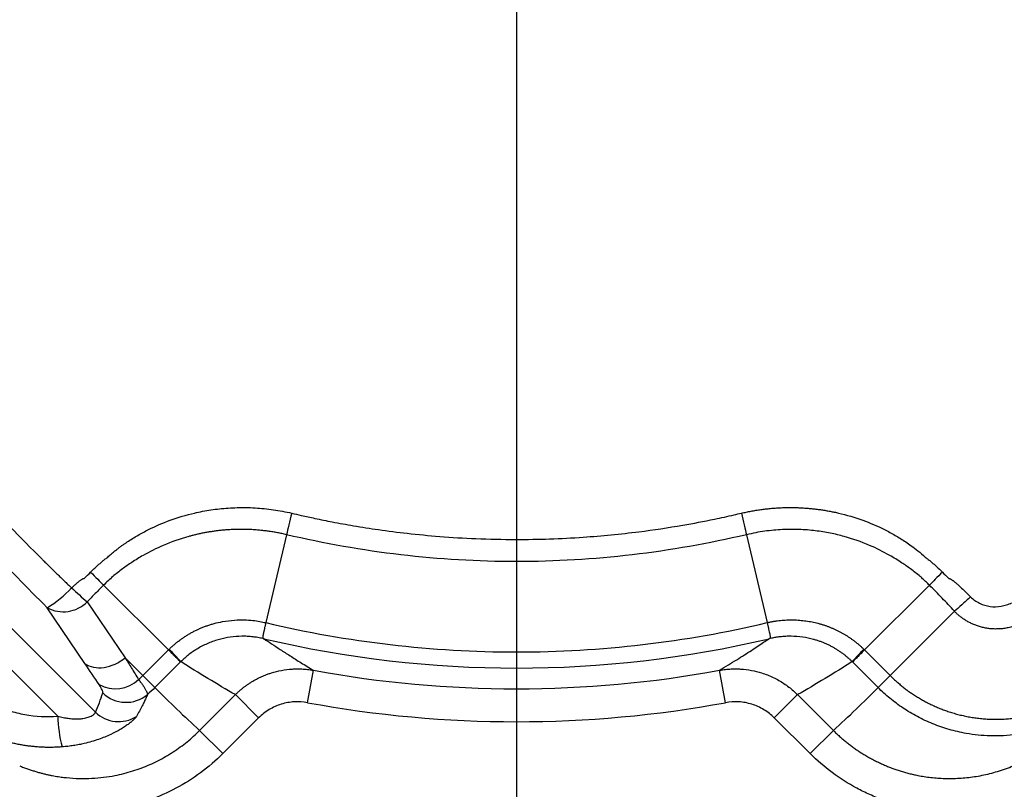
# Model space of a CAD drawing. Header units: millimetres. Extents: x 0 to 594, y 0 to 420.
# Tile 33 of 43: x 361 to 391, y 216 to 239. Entities that reach past the tile are written whole.
import ezdxf

# ---------------------------------------------------------------- set-up
doc = ezdxf.new("R2010")
doc.units = ezdxf.units.MM
doc.linetypes.add('CENTERX2', pattern=[20.32, 12.7, -2.54, 2.54, -2.54])
doc.layers.add('SLD-0', color=7, linetype='Continuous')
doc.styles.add('SLDTEXTSTYLE0', font='TXT', dxfattribs={"width": 0.75})
doc.dimstyles.new('SLDDIMSTYLE4', dxfattribs={"dimtxt": 3.5, "dimasz": 3.2, "dimexe": 0, "dimexo": 0.0625, "dimgap": 0.875, "dimtad": 1, "dimdec": 1, "dimlfac": 3, "dimrnd": 1e-09, "dimzin": 12, "dimdsep": 46, "dimtxsty": 'SLDTEXTSTYLE0', "dimsah": 1, "dimcen": 0.09, "dimadec": 0, "dimazin": 3, "dimtfac": 1, "dimtdec": 1, "dimtofl": 0, "dimtmove": 0, "dimatfit": 3, "dimfxl": 1, "dimfrac": 2, "dimtolj": 1, "dimtzin": 12, "dimarcsym": 0})

# ---------------------------------------------------------------- blocks, each defined once
blk = doc.blocks.new('_D_6')
at = {"layer": 'SLD-0', "color": 7, "transparency": 16777216}
for p, q in [((374.815, 305.002), (310.031, 305.002)), ((311.031, 201.415), (311.031, 305.002)), ((299.208, 259.027), (299.208, 260.094)), ((299.208, 260.094), (304.764, 260.094)), ((304.764, 260.094), (304.764, 259.027)), ((299.208, 247.39), (299.208, 246.323)), ((304.764, 246.323), (304.764, 247.39)), ((299.208, 246.323), (304.764, 246.323)), ((374.815, 201.415), (310.031, 201.415))]:
    blk.add_line(p, q, dxfattribs=at)
for points in [[(311.031, 305.002), (310.481, 301.802), (311.581, 301.802)], [(311.031, 201.415), (311.581, 204.615), (310.481, 204.615)]]:
    blk.add_solid(points, dxfattribs=at)
at = {"layer": 'SLD-0', "color": 7, "transparency": 16777216, "char_height": 3.5, "attachment_point": 1, "rotation": 90, "style": 'SLDTEXTSTYLE0'}
for s, insert in [('310.8', (306.52, 250.029)), ('12.23', (300.252, 247.39)), ('%%c', (306.52, 244.75))]:
    blk.add_mtext(s, dxfattribs=dict(at, insert=insert))
blk = doc.blocks.new('SW_CENTERMARKSYMBOL_1')
at = {"layer": 'SLD-0', "color": 0}
blk.add_line((0, -1.667), (0, -57.693), dxfattribs=at)

msp = doc.modelspace()

# ---------------------------------------------------------------- linework, layer by layer
at = {"color": 7, "linetype": 'Continuous', "lineweight": 25}
for p, q in [((361.896, 218.298), (354.394, 225.8)), ((356.206, 225.257), (363.042, 218.421)), ((368.841, 223.804), (368.208, 221.136)), ((382.789, 223.804), (383.422, 221.136)), ((375.815, 222.988), (375.815, 220.246)), ((363.289, 222.275), (365.257, 220.308)), ((388.341, 222.275), (386.374, 220.308)), ((362.793, 221.763), (363.941, 220.069)), ((362.724, 219.894), (361.576, 221.587)), ((389.1, 221.48), (387.151, 219.531)), ((364.48, 219.531), (365.257, 220.308)), ((386.374, 220.308), (387.151, 219.531)), ((365.622, 219.943), (364.845, 219.165)), ((386.786, 219.165), (386.008, 219.943)), ((369.477, 218.707), (369.657, 219.69)), ((382.154, 218.707), (381.973, 219.69)), ((366.202, 217.863), (367.289, 218.95)), ((367.289, 218.95), (367.993, 218.247)), ((383.637, 218.247), (384.341, 218.95)), ((384.341, 218.95), (385.428, 217.863)), ((367.993, 218.247), (366.906, 217.16)), ((384.725, 217.16), (383.637, 218.247)), ((366.202, 217.863), (366.906, 217.16)), ((384.725, 217.16), (385.428, 217.863))]:
    msp.add_line(p, q, dxfattribs=at)
at = {"color": 7, "linetype": 'Continuous', "lineweight": 25, "flags": 128}
msp.add_lwpolyline([(363.941, 220.07), (364.243, 219.768), (364.48, 219.531)], dxfattribs=at)
at = {"color": 7, "linetype": 'Continuous', "lineweight": 25}
for centre, radius, start, end in [((375.815, 253.208), 50.333, 177.925, 264.0027), ((375.815, 253.208), 50.1, 178.0379, 264.0946), ((375.815, 253.208), 50, 178.0867, 264.1343), ((375.815, 253.208), 49.4, 178.3836, 264.3759), ((375.815, 253.208), 44.836, 180.877, 266.4924), ((375.815, 253.208), 44.836, 270.877, 356.4924), ((375.815, 253.208), 44.796, 184.8277, 265.1723), ((375.815, 253.208), 44.796, 274.8277, 355.1723), ((375.815, 253.208), 44.296, 199.3411, 250.6589), ((375.815, 253.208), 44.214, 199.3411, 250.6589), ((375.815, 253.208), 43.78, 199.7563, 250.2436), ((375.815, 253.208), 43.28, 199.7563, 250.2436), ((375.815, 253.208), 43.28, 289.7563, 340.2437), ((375.815, 253.208), 44.214, 289.3411, 340.6589), ((375.815, 253.208), 44.296, 289.3411, 340.6589), ((359.741, 224.608), 3.534, 301.2705, 316.8324), ((375.131, 235.924), 18.782, 226.9874, 228.9345), ((362.065, 222.502), 1.037, 241.855, 314.5587), ((375.815, 253.208), 32.962, 256.6571, 270), ((375.815, 253.208), 32.962, 270, 283.3429), ((375.815, 253.208), 33.451, 256.7514, 283.2485), ((357.594, 212.673), 10.844, 42.1669, 44.8959), ((394.036, 212.673), 10.844, 135.1041, 137.8331), ((375.815, 253.208), 34.08, 259.5897, 280.4103), ((363.648, 220.158), 1.029, 241.5098, 313.245), ((363.969, 219.727), 1.01, 225.7745, 310.0466), ((375.815, 253.208), 35.079, 259.5897, 280.4103), ((363.749, 219.141), 1.009, 225.4998, 301.9479), ((366.108, 218.421), 4.213, 181.6757, 194.5159), ((375.815, 253.208), 49.4, 268.3836, 315), ((375.815, 253.208), 50, 268.0867, 315)]:
    msp.add_arc(centre, radius, start, end, dxfattribs=at)
for points, knots in [([(345.665, 238.819), (345.675, 238.808), (345.696, 238.787), (345.737, 238.747), (345.809, 238.675), (345.953, 238.532), (346.241, 238.246), (346.818, 237.673), (347.97, 236.527), (349.615, 234.888), (351.589, 232.921), (353.559, 230.951), (355.2, 229.309), (356.512, 227.995), (357.82, 226.682), (359.459, 225.037), (360.768, 223.72), (361.425, 223.058)], [0, 0, 0, 0, 0.001982, 0.003906, 0.007813, 0.015626, 0.031251, 0.062502, 0.125002, 0.25, 0.375143, 0.5, 0.625003, 0.68745, 0.750004, 0.874483, 1, 1, 1, 1]), ([(361.576, 221.587), (360.975, 222.197), (359.773, 223.416), (357.959, 225.237), (356.67, 226.535), (355.982, 227.223), (355.899, 227.306)], [0, 0, 0, 0, 0.3188328, 0.6377212, 0.9566031, 1, 1, 1, 1]), ([(363.415, 223.127), (363.448, 223.156), (363.512, 223.212), (363.607, 223.291), (363.697, 223.362), (363.783, 223.427), (363.863, 223.485), (363.936, 223.536), (364.087, 223.639), (364.322, 223.785), (364.751, 224.017), (365.321, 224.262), (365.878, 224.427), (366.294, 224.515), (366.547, 224.558), (366.806, 224.592), (367.07, 224.615), (367.338, 224.628), (367.61, 224.63), (367.885, 224.62), (368.162, 224.598), (368.441, 224.564), (368.719, 224.518), (368.904, 224.478), (368.996, 224.458)], [0, 0, 0, 0, 0.022117, 0.042873, 0.062247, 0.08022, 0.096773, 0.111894, 0.125568, 0.188741, 0.251133, 0.37117, 0.500525, 0.542729, 0.585755, 0.629552, 0.674063, 0.719221, 0.764951, 0.81118, 0.857858, 0.904932, 0.952338, 1, 1, 1, 1]), ([(382.637, 224.458), (382.686, 224.469), (382.784, 224.491), (382.931, 224.52), (383.079, 224.546), (383.226, 224.568), (383.373, 224.586), (383.52, 224.602), (383.666, 224.613), (383.811, 224.622), (383.956, 224.627), (384.099, 224.629), (384.242, 224.628), (384.383, 224.624), (384.523, 224.616), (384.661, 224.606), (384.798, 224.593), (384.934, 224.578), (385.067, 224.559), (385.199, 224.539), (385.328, 224.515), (385.456, 224.49), (385.79, 224.416), (386.306, 224.263), (386.876, 224.018), (387.306, 223.787), (387.576, 223.619), (387.804, 223.461), (388.003, 223.31), (388.141, 223.191), (388.215, 223.127)], [0, 0, 0, 0, 0.025338, 0.050585, 0.075726, 0.100751, 0.125647, 0.150406, 0.175018, 0.199474, 0.223766, 0.247888, 0.271831, 0.295582, 0.31913, 0.342463, 0.365571, 0.388445, 0.411076, 0.433454, 0.455573, 0.477426, 0.499006, 0.628097, 0.748161, 0.810746, 0.874072, 0.908351, 0.9504, 1, 1, 1, 1]), ([(368.996, 224.458), (368.967, 224.336), (368.938, 224.212), (368.884, 223.985), (368.86, 223.884), (368.841, 223.804)], [0, 0, 0, 0, 0.5, 0.5, 1, 1, 1, 1]), ([(368.996, 224.458), (369.093, 224.435), (369.327, 224.38), (369.736, 224.291), (370.263, 224.184), (370.906, 224.068), (371.664, 223.949), (372.536, 223.838), (373.522, 223.743), (374.621, 223.677), (376.074, 223.646), (377.726, 223.702), (379.414, 223.867), (380.741, 224.065), (381.702, 224.249), (382.294, 224.378), (382.564, 224.441), (382.637, 224.458)], [0, 0, 0, 0, 0.021756, 0.052279, 0.091398, 0.138929, 0.194695, 0.258566, 0.330474, 0.410427, 0.498548, 0.647258, 0.770421, 0.868038, 0.939444, 0.983694, 1, 1, 1, 1]), ([(382.637, 224.458), (382.665, 224.336), (382.694, 224.212), (382.747, 223.986), (382.771, 223.884), (382.789, 223.804)], [0, 0, 0, 0, 0.5, 0.5, 1, 1, 1, 1]), ([(368.841, 223.804), (368.794, 223.815), (368.702, 223.836), (368.563, 223.864), (368.426, 223.888), (368.29, 223.909), (368.155, 223.926), (368.022, 223.94), (367.889, 223.951), (367.758, 223.959), (367.629, 223.964), (367.501, 223.966), (367.374, 223.966), (367.248, 223.962), (367.124, 223.957), (367.001, 223.948), (366.879, 223.938), (366.759, 223.925), (366.641, 223.909), (366.525, 223.892), (366.411, 223.873), (366.299, 223.852), (366.189, 223.829), (366.081, 223.804), (365.975, 223.778), (365.643, 223.689), (365.135, 223.511), (364.566, 223.227), (364.159, 222.977), (363.903, 222.798), (363.711, 222.651), (363.566, 222.532), (363.424, 222.407), (363.334, 222.319), (363.289, 222.275)], [0, 0, 0, 0, 0.023867, 0.047401, 0.070616, 0.093529, 0.116152, 0.138499, 0.160582, 0.182413, 0.204002, 0.225359, 0.246493, 0.267416, 0.288138, 0.308662, 0.328995, 0.349116, 0.368969, 0.388512, 0.407756, 0.426714, 0.445393, 0.463804, 0.481954, 0.499851, 0.635762, 0.750063, 0.816437, 0.874694, 0.905861, 0.937098, 0.96859, 1, 1, 1, 1]), ([(388.341, 222.275), (388.311, 222.304), (388.251, 222.363), (388.159, 222.449), (388.048, 222.546), (387.919, 222.652), (387.732, 222.794), (387.475, 222.974), (387.067, 223.226), (386.492, 223.512), (385.951, 223.702), (385.548, 223.805), (385.333, 223.852), (385.11, 223.892), (384.878, 223.925), (384.638, 223.949), (384.391, 223.963), (384.138, 223.968), (383.879, 223.961), (383.615, 223.942), (383.344, 223.91), (383.068, 223.866), (382.883, 223.825), (382.789, 223.804)], [0, 0, 0, 0, 0.020934, 0.041919, 0.062965, 0.094278, 0.125548, 0.180514, 0.250821, 0.364929, 0.500774, 0.536163, 0.572694, 0.610425, 0.649437, 0.68969, 0.730883, 0.772963, 0.816049, 0.860207, 0.905508, 0.952065, 1, 1, 1, 1]), ([(361.425, 223.058), (361.445, 223.038), (361.482, 223.002), (361.557, 222.93), (361.685, 222.803), (361.834, 222.657), (361.982, 222.512), (362.094, 222.403), (362.206, 222.295), (362.282, 222.225), (362.319, 222.19)], [0, 0, 0, 0, 0.067152, 0.125018, 0.250017, 0.499975, 0.626455, 0.749923, 0.877156, 1, 1, 1, 1]), ([(362.895, 222.668), (362.922, 222.694), (362.977, 222.748), (363.061, 222.827), (363.162, 222.918), (363.263, 223.004), (363.352, 223.077), (363.397, 223.113), (363.415, 223.127)], [0, 0, 0, 0, 0.162335, 0.331456, 0.500012, 0.749994, 0.903733, 1, 1, 1, 1]), ([(388.215, 223.127), (388.233, 223.113), (388.278, 223.077), (388.367, 223.004), (388.483, 222.905), (388.611, 222.789), (388.694, 222.708), (388.735, 222.668)], [0, 0, 0, 0, 0.096321, 0.250009, 0.499993, 0.753494, 1, 1, 1, 1]), ([(362.895, 222.668), (362.969, 222.594), (363.043, 222.521), (363.178, 222.386), (363.239, 222.325), (363.289, 222.275)], [0, 0, 0, 0, 0.5, 0.5, 1, 1, 1, 1]), ([(388.735, 222.668), (388.661, 222.594), (388.587, 222.521), (388.453, 222.386), (388.392, 222.325), (388.341, 222.275)], [0, 0, 0, 0, 0.5, 0.5, 1, 1, 1, 1]), ([(362.319, 222.19), (362.351, 222.22), (362.41, 222.275), (362.484, 222.339), (362.538, 222.384), (362.574, 222.412), (362.607, 222.435), (362.636, 222.454), (362.661, 222.467), (362.683, 222.475), (362.696, 222.476), (362.702, 222.477)], [0, 0, 0, 0, 0.2696172, 0.4994987, 0.6081611, 0.7040324, 0.7871872, 0.8578006, 0.9162237, 0.9631494, 1, 1, 1, 1]), ([(363.289, 222.275), (363.247, 222.233), (363.205, 222.191), (363.121, 222.107), (363.079, 222.064), (362.956, 221.936), (362.874, 221.85), (362.793, 221.763)], [0, 0, 0, 0, 0.25, 0.25, 0.5, 0.5, 1, 1, 1, 1]), ([(389.1, 221.48), (388.976, 221.615), (388.851, 221.749), (388.662, 221.949), (388.6, 222.015), (388.471, 222.145), (388.406, 222.21), (388.341, 222.275)], [0, 0, 0, 0, 0.5, 0.5, 0.75, 0.75, 1, 1, 1, 1]), ([(388.928, 222.477), (388.932, 222.477), (388.942, 222.476), (388.956, 222.472), (388.973, 222.465), (388.991, 222.455), (389.012, 222.443), (389.035, 222.427), (389.059, 222.409), (389.086, 222.389), (389.131, 222.353), (389.195, 222.297), (389.299, 222.202), (389.433, 222.074), (389.536, 221.971), (389.592, 221.915)], [0, 0, 0, 0, 0.0143795, 0.0315735, 0.0519883, 0.0758598, 0.1033284, 0.1344793, 0.1693645, 0.2080142, 0.2504441, 0.3653032, 0.5001755, 0.7301129, 1, 1, 1, 1]), ([(389.592, 221.915), (389.503, 221.833), (389.411, 221.75), (389.24, 221.6), (389.163, 221.533), (389.1, 221.48)], [0, 0, 0, 0, 0.5, 0.5, 1, 1, 1, 1]), ([(389.592, 221.915), (389.672, 221.836), (389.763, 221.772), (389.966, 221.675), (390.072, 221.644), (390.295, 221.613), (390.407, 221.615), (390.573, 221.643), (390.627, 221.657), (390.733, 221.691), (390.785, 221.714), (390.835, 221.738)], [0, 0, 0, 0, 0.25, 0.25, 0.5, 0.5, 0.75, 0.75, 0.875, 0.875, 1, 1, 1, 1]), ([(391.132, 221.116), (391.108, 221.105), (391.061, 221.083), (390.989, 221.055), (390.916, 221.03), (390.844, 221.008), (390.772, 220.989), (390.7, 220.974), (390.628, 220.962), (390.556, 220.952), (390.485, 220.946), (390.415, 220.943), (390.345, 220.942), (390.277, 220.944), (390.21, 220.949), (390.144, 220.956), (390.079, 220.965), (390.015, 220.977), (389.953, 220.991), (389.891, 221.007), (389.832, 221.024), (389.774, 221.044), (389.717, 221.065), (389.663, 221.088), (389.61, 221.112), (389.558, 221.137), (389.509, 221.164), (389.46, 221.192), (389.414, 221.221), (389.368, 221.251), (389.325, 221.282), (389.283, 221.313), (389.243, 221.346), (389.205, 221.378), (389.168, 221.412), (389.133, 221.445), (389.111, 221.469), (389.1, 221.48)], [0, 0, 0, 0, 0.035727, 0.070854, 0.105455, 0.139593, 0.173328, 0.206717, 0.239812, 0.272662, 0.305143, 0.337039, 0.36842, 0.399309, 0.429781, 0.459869, 0.489604, 0.51903, 0.548179, 0.576952, 0.605175, 0.632862, 0.660085, 0.686879, 0.71326, 0.739243, 0.764849, 0.790131, 0.81511, 0.839732, 0.863917, 0.887629, 0.910902, 0.93376, 0.956219, 0.978294, 1, 1, 1, 1]), ([(365.276, 220.327), (365.301, 220.351), (365.35, 220.398), (365.427, 220.466), (365.505, 220.531), (365.587, 220.594), (365.671, 220.655), (365.757, 220.713), (365.846, 220.769), (365.937, 220.822), (366.032, 220.873), (366.128, 220.92), (366.227, 220.965), (366.328, 221.006), (366.43, 221.044), (366.534, 221.078), (366.688, 221.123), (366.93, 221.178), (367.238, 221.217), (367.546, 221.223), (367.803, 221.206), (368.019, 221.176), (368.149, 221.148), (368.208, 221.135)], [0, 0, 0, 0, 0.032082, 0.064231, 0.096483, 0.128874, 0.161446, 0.194229, 0.227249, 0.260545, 0.294198, 0.328208, 0.362398, 0.396636, 0.430979, 0.465468, 0.500143, 0.58273, 0.699463, 0.79312, 0.87418, 0.943113, 1, 1, 1, 1]), ([(368.208, 221.135), (368.204, 221.117), (368.196, 221.081), (368.186, 221.031), (368.175, 220.984), (368.166, 220.939), (368.157, 220.898), (368.149, 220.859), (368.141, 220.824), (368.132, 220.78), (368.123, 220.735), (368.118, 220.699), (368.117, 220.679), (368.119, 220.669), (368.122, 220.662), (368.125, 220.658), (368.13, 220.655), (368.135, 220.652), (368.14, 220.65), (368.146, 220.648), (368.149, 220.648)], [0, 0, 0, 0, 0.062249, 0.124498, 0.186746, 0.248994, 0.311242, 0.373489, 0.435736, 0.497983, 0.630081, 0.748896, 0.818397, 0.874489, 0.907062, 0.934859, 0.957923, 0.976329, 0.990232, 1, 1, 1, 1]), ([(383.422, 221.135), (383.456, 221.143), (383.522, 221.158), (383.623, 221.176), (383.722, 221.191), (383.821, 221.203), (383.92, 221.212), (384.018, 221.217), (384.116, 221.22), (384.213, 221.22), (384.31, 221.217), (384.406, 221.21), (384.502, 221.201), (384.596, 221.19), (384.689, 221.175), (384.781, 221.158), (384.871, 221.139), (384.96, 221.117), (385.048, 221.092), (385.134, 221.066), (385.219, 221.037), (385.303, 221.006), (385.385, 220.972), (385.466, 220.937), (385.545, 220.899), (385.623, 220.86), (385.698, 220.819), (385.772, 220.776), (385.844, 220.732), (385.914, 220.686), (385.982, 220.639), (386.048, 220.591), (386.113, 220.541), (386.176, 220.489), (386.237, 220.437), (386.296, 220.383), (386.335, 220.346), (386.354, 220.327)], [0, 0, 0, 0, 0.032498, 0.064634, 0.096444, 0.127962, 0.159226, 0.190265, 0.221099, 0.251748, 0.282257, 0.312671, 0.342972, 0.373031, 0.40274, 0.432136, 0.46125, 0.49011, 0.51874, 0.547164, 0.575408, 0.603493, 0.631444, 0.659296, 0.686987, 0.714397, 0.741493, 0.768284, 0.794817, 0.821117, 0.847198, 0.873075, 0.898761, 0.92428, 0.949648, 0.974883, 1, 1, 1, 1]), ([(383.422, 221.135), (383.426, 221.117), (383.433, 221.083), (383.443, 221.038), (383.452, 220.999), (383.459, 220.966), (383.47, 220.916), (383.483, 220.855), (383.497, 220.786), (383.507, 220.734), (383.512, 220.699), (383.513, 220.679), (383.511, 220.669), (383.508, 220.662), (383.505, 220.658), (383.501, 220.655), (383.495, 220.652), (383.49, 220.65), (383.484, 220.648), (383.481, 220.648)], [0, 0, 0, 0, 0.062297, 0.118641, 0.168885, 0.212919, 0.250665, 0.381746, 0.499956, 0.635362, 0.748743, 0.817147, 0.874274, 0.906823, 0.934563, 0.957577, 0.975984, 0.989983, 1, 1, 1, 1]), ([(368.159, 220.645), (368.145, 220.648), (368.109, 220.657), (368.045, 220.67), (367.972, 220.684), (367.897, 220.695), (367.789, 220.709), (367.651, 220.72), (367.419, 220.724), (367.138, 220.703), (366.856, 220.645), (366.637, 220.578), (366.47, 220.514), (366.309, 220.441), (366.156, 220.358), (366.011, 220.267), (365.876, 220.168), (365.749, 220.065), (365.671, 219.99), (365.632, 219.953)], [0, 0, 0, 0, 0.016936, 0.040791, 0.071686, 0.098655, 0.125296, 0.191529, 0.250666, 0.380397, 0.499725, 0.565906, 0.631266, 0.695679, 0.759033, 0.821225, 0.882166, 0.941778, 1, 1, 1, 1]), ([(368.159, 220.645), (368.234, 220.594), (368.396, 220.486), (368.657, 220.314), (368.956, 220.122), (369.292, 219.911), (369.532, 219.766), (369.657, 219.69)], [0, 0, 0, 0, 0.153636, 0.330452, 0.53045, 0.753632, 1, 1, 1, 1]), ([(381.973, 219.69), (382.064, 219.745), (382.24, 219.851), (382.492, 220.007), (382.725, 220.154), (382.938, 220.291), (383.132, 220.418), (383.308, 220.535), (383.418, 220.609), (383.471, 220.645)], [0, 0, 0, 0, 0.178343, 0.344857, 0.49954, 0.642396, 0.773424, 0.892625, 1, 1, 1, 1]), ([(385.998, 219.953), (385.976, 219.974), (385.933, 220.017), (385.864, 220.078), (385.792, 220.138), (385.717, 220.196), (385.639, 220.252), (385.558, 220.305), (385.474, 220.356), (385.388, 220.405), (385.299, 220.45), (385.207, 220.493), (385.114, 220.532), (385.018, 220.568), (384.92, 220.601), (384.749, 220.65), (384.491, 220.703), (384.209, 220.724), (383.978, 220.72), (383.843, 220.709), (383.739, 220.696), (383.653, 220.683), (383.562, 220.666), (383.496, 220.651), (383.471, 220.645)], [0, 0, 0, 0, 0.033091, 0.066644, 0.10065, 0.135098, 0.169973, 0.205262, 0.240949, 0.277017, 0.313446, 0.350218, 0.387311, 0.424702, 0.462369, 0.500288, 0.619797, 0.75024, 0.809724, 0.874498, 0.898895, 0.924575, 0.971166, 1, 1, 1, 1]), ([(365.257, 220.308), (365.256, 220.308), (365.257, 220.308), (365.257, 220.308), (365.257, 220.308), (365.257, 220.308), (365.257, 220.309), (365.258, 220.309), (365.259, 220.311), (365.262, 220.314), (365.268, 220.319), (365.273, 220.324), (365.276, 220.327)], [0, 0, 0, 0, 0.003906, 0.003906, 0.007813, 0.015625, 0.03125, 0.0625, 0.125, 0.25, 0.5, 1, 1, 1, 1]), ([(365.257, 220.308), (365.27, 220.294), (365.297, 220.268), (365.334, 220.23), (365.369, 220.195), (365.402, 220.162), (365.432, 220.132), (365.46, 220.104), (365.486, 220.079), (365.509, 220.056), (365.529, 220.035), (365.548, 220.016), (365.564, 220), (365.579, 219.986), (365.591, 219.973), (365.601, 219.963), (365.61, 219.954), (365.617, 219.948), (365.62, 219.944), (365.622, 219.943)], [0, 0, 0, 0, 0.066662, 0.132635, 0.197843, 0.262218, 0.325693, 0.388209, 0.449708, 0.510141, 0.56946, 0.627626, 0.684601, 0.740354, 0.794859, 0.848092, 0.900035, 0.950675, 1, 1, 1, 1]), ([(386.374, 220.308), (386.272, 220.206), (386.187, 220.121), (386.064, 219.998), (386.024, 219.958), (386.008, 219.943)], [0, 0, 0, 0, 0.5, 0.5, 1, 1, 1, 1]), ([(386.354, 220.327), (386.357, 220.324), (386.362, 220.319), (386.368, 220.314), (386.371, 220.311), (386.372, 220.309), (386.373, 220.309), (386.373, 220.308), (386.374, 220.308), (386.374, 220.308), (386.374, 220.308), (386.374, 220.308), (386.374, 220.308)], [0, 0, 0, 0, 0.5, 0.75, 0.875, 0.9375, 0.96875, 0.984375, 0.992188, 0.996094, 0.996094, 1, 1, 1, 1]), ([(362.724, 219.894), (362.797, 219.84), (362.886, 219.802), (363.084, 219.762), (363.192, 219.76), (363.414, 219.792), (363.527, 219.826), (363.745, 219.926), (363.849, 219.992), (363.941, 220.07)], [0, 0, 0, 0, 0.25, 0.25, 0.5, 0.5, 0.75, 0.75, 1, 1, 1, 1]), ([(363.941, 220.07), (364.006, 219.965), (364.142, 219.743), (364.28, 219.524), (364.353, 219.409)], [0, 0, 0, 0, 0.473905, 1, 1, 1, 1]), ([(367.289, 218.95), (367.311, 218.972), (367.356, 219.016), (367.426, 219.078), (367.499, 219.14), (367.575, 219.199), (367.654, 219.256), (367.736, 219.311), (367.821, 219.363), (367.908, 219.413), (367.999, 219.459), (368.091, 219.503), (368.187, 219.543), (368.284, 219.58), (368.448, 219.634), (368.691, 219.695), (368.95, 219.727), (369.158, 219.734), (369.311, 219.731), (369.48, 219.719), (369.596, 219.7), (369.657, 219.69)], [0, 0, 0, 0, 0.035946, 0.072385, 0.1093, 0.146677, 0.184497, 0.22274, 0.261386, 0.300412, 0.339793, 0.379504, 0.419519, 0.459807, 0.50034, 0.620503, 0.75046, 0.803198, 0.862574, 0.9283, 1, 1, 1, 1]), ([(381.973, 219.69), (382.004, 219.695), (382.065, 219.706), (382.155, 219.717), (382.242, 219.725), (382.325, 219.731), (382.403, 219.733), (382.478, 219.733), (382.548, 219.732), (382.705, 219.724), (382.941, 219.695), (383.213, 219.627), (383.431, 219.55), (383.606, 219.474), (383.773, 219.386), (383.93, 219.289), (384.078, 219.184), (384.215, 219.072), (384.299, 218.99), (384.341, 218.95)], [0, 0, 0, 0, 0.036675, 0.071906, 0.105637, 0.137818, 0.168405, 0.197359, 0.224645, 0.250237, 0.380102, 0.500211, 0.575203, 0.649267, 0.722223, 0.79391, 0.864183, 0.932915, 1, 1, 1, 1]), ([(363.265, 219.003), (363.271, 219.023), (363.265, 219.055), (363.228, 219.14), (363.198, 219.192), (363.157, 219.254)], [0, 0, 0, 0, 0.5, 0.5, 1, 1, 1, 1]), ([(364.353, 219.409), (364.364, 219.394), (364.387, 219.364), (364.419, 219.32), (364.45, 219.277), (364.48, 219.235), (364.507, 219.193), (364.533, 219.154), (364.555, 219.117), (364.575, 219.081), (364.592, 219.049), (364.605, 219.019), (364.614, 218.993), (364.619, 218.971), (364.619, 218.959), (364.619, 218.954)], [0, 0, 0, 0, 0.0649466, 0.1321034, 0.2014429, 0.2729265, 0.3465032, 0.4221097, 0.4996691, 0.5790907, 0.6602701, 0.743089, 0.8274154, 0.9131047, 1, 1, 1, 1]), ([(364.48, 219.531), (364.582, 219.429), (364.666, 219.344), (364.79, 219.221), (364.829, 219.181), (364.845, 219.165)], [0, 0, 0, 0, 0.5, 0.5, 1, 1, 1, 1]), ([(387.151, 219.531), (387.05, 219.43), (386.965, 219.345), (386.84, 219.22), (386.801, 219.181), (386.786, 219.165)], [0, 0, 0, 0, 0.5, 0.5, 1, 1, 1, 1]), ([(387.151, 219.531), (387.18, 219.502), (387.24, 219.443), (387.333, 219.357), (387.43, 219.273), (387.532, 219.19), (387.637, 219.109), (387.746, 219.029), (387.86, 218.952), (387.977, 218.877), (388.099, 218.804), (388.224, 218.735), (388.353, 218.669), (388.485, 218.607), (388.621, 218.548), (388.761, 218.492), (388.905, 218.441), (389.053, 218.394), (389.205, 218.351), (389.361, 218.313), (389.52, 218.28), (389.682, 218.253), (389.846, 218.232), (390.012, 218.216), (390.181, 218.206), (390.352, 218.203), (390.526, 218.206), (390.702, 218.216), (390.88, 218.233), (391.059, 218.258), (391.238, 218.29), (391.417, 218.329), (391.597, 218.377), (391.776, 218.432), (391.955, 218.495), (392.133, 218.567), (392.25, 218.621), (392.309, 218.649)], [0, 0, 0, 0, 0.022358, 0.045049, 0.068087, 0.091488, 0.115271, 0.139462, 0.164089, 0.189111, 0.214439, 0.240032, 0.265916, 0.292142, 0.31873, 0.345694, 0.373051, 0.400842, 0.429137, 0.457928, 0.487033, 0.516371, 0.545987, 0.575919, 0.606198, 0.63686, 0.667976, 0.69957, 0.7317, 0.764135, 0.796779, 0.829682, 0.862896, 0.896474, 0.930474, 0.96496, 1, 1, 1, 1]), ([(364.619, 218.954), (364.602, 218.915), (364.569, 218.837), (364.516, 218.722), (364.452, 218.591), (364.375, 218.444), (364.314, 218.338), (364.283, 218.285)], [0, 0, 0, 0, 0.166512, 0.33318, 0.500001, 0.750427, 1, 1, 1, 1]), ([(392.453, 218.174), (392.415, 218.157), (392.321, 218.113), (392.147, 218.04), (391.911, 217.953), (391.624, 217.866), (391.309, 217.792), (390.829, 217.711), (390.209, 217.679), (389.609, 217.74), (389.196, 217.825), (388.938, 217.892), (388.686, 217.972), (388.442, 218.064), (388.204, 218.168), (387.975, 218.283), (387.754, 218.408), (387.541, 218.542), (387.338, 218.686), (387.144, 218.838), (386.959, 218.997), (386.843, 219.109), (386.786, 219.165)], [0, 0, 0, 0, 0.020434, 0.051167, 0.092199, 0.143527, 0.198471, 0.250422, 0.382258, 0.500847, 0.544754, 0.588241, 0.631308, 0.673954, 0.71618, 0.757985, 0.79937, 0.840336, 0.880882, 0.921008, 0.960714, 1, 1, 1, 1]), ([(369.477, 218.707), (369.343, 218.731), (369.209, 218.74), (369.008, 218.728), (368.941, 218.72), (368.808, 218.696), (368.742, 218.68), (368.614, 218.64), (368.552, 218.617), (368.429, 218.562), (368.368, 218.53), (368.195, 218.426), (368.089, 218.343), (367.993, 218.247)], [0, 0, 0, 0, 0.25, 0.25, 0.375, 0.375, 0.5, 0.5, 0.625, 0.625, 0.75, 0.75, 1, 1, 1, 1]), ([(383.637, 218.247), (383.541, 218.343), (383.436, 218.425), (383.263, 218.529), (383.203, 218.561), (383.08, 218.616), (383.017, 218.64), (382.889, 218.679), (382.824, 218.695), (382.691, 218.72), (382.624, 218.728), (382.421, 218.74), (382.287, 218.731), (382.154, 218.707)], [0, 0, 0, 0, 0.25, 0.25, 0.375, 0.375, 0.5, 0.5, 0.625, 0.625, 0.75, 0.75, 1, 1, 1, 1]), ([(359.942, 218.646), (360.095, 218.576), (360.252, 218.516), (360.573, 218.416), (360.737, 218.376), (361.229, 218.289), (361.561, 218.272), (361.896, 218.298)], [0, 0, 0, 0, 0.25, 0.25, 0.5, 0.5, 1, 1, 1, 1]), ([(361.896, 218.298), (361.924, 218.29), (361.979, 218.277), (362.06, 218.259), (362.138, 218.245), (362.214, 218.233), (362.287, 218.224), (362.357, 218.219), (362.425, 218.215), (362.489, 218.215), (362.55, 218.217), (362.608, 218.221), (362.704, 218.232), (362.828, 218.261), (362.927, 218.306), (362.983, 218.343), (363.014, 218.37), (363.035, 218.398), (363.04, 218.413), (363.042, 218.421)], [0, 0, 0, 0, 0.053528, 0.105222, 0.15514, 0.203346, 0.249914, 0.294922, 0.33846, 0.380625, 0.421525, 0.461278, 0.500012, 0.624308, 0.74998, 0.807374, 0.867979, 0.932102, 1, 1, 1, 1]), ([(364.283, 218.285), (364.28, 218.281), (364.275, 218.272), (364.263, 218.257), (364.25, 218.241), (364.234, 218.223), (364.216, 218.204), (364.182, 218.172), (364.125, 218.121), (364.033, 218.05), (363.924, 217.974), (363.757, 217.87), (363.503, 217.735), (363.133, 217.584), (362.8, 217.487), (362.543, 217.432), (362.378, 217.404), (362.206, 217.38), (362.089, 217.37), (362.029, 217.365)], [0, 0, 0, 0, 0.020839, 0.041692, 0.062596, 0.083586, 0.1047, 0.125972, 0.187771, 0.250713, 0.312615, 0.37583, 0.500877, 0.639038, 0.785893, 0.837109, 0.889818, 0.944096, 1, 1, 1, 1]), ([(362.029, 217.365), (361.985, 217.362), (361.896, 217.356), (361.762, 217.351), (361.627, 217.35), (361.491, 217.352), (361.355, 217.358), (361.217, 217.369), (361.08, 217.383), (360.941, 217.401), (360.803, 217.423), (360.665, 217.448), (360.528, 217.478), (360.39, 217.512), (360.254, 217.55), (360.118, 217.592), (359.983, 217.638), (359.849, 217.688), (359.717, 217.741), (359.63, 217.78), (359.587, 217.8)], [0, 0, 0, 0, 0.0530439, 0.1065122, 0.1603833, 0.2146351, 0.2692446, 0.3241879, 0.3794402, 0.4349763, 0.4907702, 0.5467953, 0.6030246, 0.6594305, 0.7159853, 0.7726606, 0.8294283, 0.8862598, 0.9431265, 1, 1, 1, 1]), ([(360.744, 216.791), (360.783, 216.775), (360.861, 216.743), (360.978, 216.7), (361.093, 216.661), (361.205, 216.625), (361.315, 216.593), (361.423, 216.564), (361.527, 216.538), (361.629, 216.516), (361.727, 216.496), (361.821, 216.479), (361.913, 216.464), (362, 216.451), (362.084, 216.441), (362.268, 216.42), (362.55, 216.403), (362.926, 216.408), (363.286, 216.439), (363.611, 216.49), (363.904, 216.556), (364.172, 216.632), (364.433, 216.722), (364.688, 216.825), (364.934, 216.942), (365.172, 217.07), (365.4, 217.21), (365.617, 217.36), (365.824, 217.519), (366.02, 217.686), (366.142, 217.804), (366.202, 217.863)], [0, 0, 0, 0, 0.0216597, 0.0427921, 0.0633787, 0.0834017, 0.1028447, 0.1216923, 0.1399302, 0.1575454, 0.1745256, 0.1908598, 0.2065379, 0.2215506, 0.2358896, 0.2495475, 0.3156293, 0.3794154, 0.4406806, 0.499241, 0.5465115, 0.5936238, 0.6405091, 0.6871002, 0.7333325, 0.7791443, 0.8244773, 0.8692773, 0.9134941, 0.957082, 1, 1, 1, 1]), ([(385.428, 217.863), (385.459, 217.833), (385.52, 217.772), (385.616, 217.685), (385.713, 217.599), (385.814, 217.515), (385.917, 217.434), (386.022, 217.356), (386.13, 217.28), (386.24, 217.206), (386.352, 217.136), (386.467, 217.068), (386.583, 217.003), (386.702, 216.941), (386.823, 216.882), (386.946, 216.826), (387.071, 216.773), (387.197, 216.724), (387.325, 216.678), (387.455, 216.635), (387.587, 216.596), (387.72, 216.56), (387.854, 216.528), (388.009, 216.495), (388.187, 216.464), (388.389, 216.436), (388.597, 216.417), (388.81, 216.407), (389.028, 216.405), (389.251, 216.413), (389.477, 216.431), (389.707, 216.461), (389.94, 216.501), (390.175, 216.554), (390.412, 216.62), (390.651, 216.697), (390.807, 216.759), (390.886, 216.791)], [0, 0, 0, 0, 0.0219088, 0.0438902, 0.0659447, 0.0880726, 0.1102743, 0.13255, 0.1548999, 0.1773242, 0.1998233, 0.2223973, 0.2450469, 0.2677723, 0.2905734, 0.3134508, 0.3364048, 0.3594356, 0.3825436, 0.4057289, 0.4289917, 0.4523323, 0.4757509, 0.4992481, 0.5330395, 0.5676155, 0.6029774, 0.6391262, 0.6760624, 0.7137867, 0.7523002, 0.7916037, 0.831698, 0.8725842, 0.9142629, 0.9567345, 1, 1, 1, 1]), ([(366.906, 217.16), (366.696, 216.95), (366.471, 216.756), (365.993, 216.403), (365.743, 216.246), (365.225, 215.971), (364.957, 215.853), (364.54, 215.705), (364.399, 215.66), (364.113, 215.582), (363.969, 215.548), (363.536, 215.464), (363.246, 215.429), (362.806, 215.408), (362.658, 215.406), (362.363, 215.414), (362.214, 215.424), (361.773, 215.468), (361.484, 215.519), (360.916, 215.662), (360.636, 215.754), (360.362, 215.867)], [0, 0, 0, 0, 0.125, 0.125, 0.25, 0.25, 0.375, 0.375, 0.4375, 0.4375, 0.5, 0.5, 0.625, 0.625, 0.6875, 0.6875, 0.75, 0.75, 0.875, 0.875, 1, 1, 1, 1]), ([(391.269, 215.867), (390.994, 215.754), (390.713, 215.661), (390.281, 215.553), (390.136, 215.522), (389.845, 215.472), (389.699, 215.452), (389.262, 215.409), (388.969, 215.401), (388.527, 215.422), (388.379, 215.434), (388.085, 215.47), (387.939, 215.494), (387.506, 215.579), (387.224, 215.657), (386.809, 215.805), (386.672, 215.859), (386.402, 215.978), (386.268, 216.044), (385.877, 216.252), (385.629, 216.409), (385.158, 216.758), (384.935, 216.95), (384.725, 217.16)], [0, 0, 0, 0, 0.125, 0.125, 0.1875, 0.1875, 0.25, 0.25, 0.375, 0.375, 0.4375, 0.4375, 0.5, 0.5, 0.625, 0.625, 0.6875, 0.6875, 0.75, 0.75, 0.875, 0.875, 1, 1, 1, 1])]:
    msp.add_open_spline(points, degree=3, knots=knots, dxfattribs=at)
for points in [[(375.815, 222.988), (373.469, 222.988), (371.124, 223.263), (368.841, 223.804)], [(382.789, 223.804), (380.507, 223.263), (378.161, 222.988), (375.815, 222.988)], [(362.702, 222.477), (362.767, 222.54), (362.831, 222.604), (362.895, 222.668)], [(388.735, 222.668), (388.799, 222.604), (388.863, 222.54), (388.928, 222.477)], [(368.208, 221.135), (368.208, 221.135), (368.208, 221.136), (368.208, 221.136)], [(383.422, 221.136), (383.422, 221.136), (383.422, 221.135), (383.422, 221.135)], [(368.149, 220.648), (368.152, 220.647), (368.156, 220.646), (368.159, 220.645)], [(383.471, 220.645), (383.474, 220.646), (383.478, 220.647), (383.481, 220.648)], [(363.157, 219.254), (363.013, 219.467), (362.869, 219.68), (362.724, 219.894)], [(365.632, 219.953), (365.629, 219.949), (365.625, 219.946), (365.622, 219.943)], [(367.289, 218.95), (366.729, 219.269), (366.176, 219.603), (365.632, 219.953)], [(385.998, 219.953), (385.455, 219.603), (384.902, 219.269), (384.341, 218.95)], [(386.008, 219.943), (386.005, 219.946), (386.002, 219.949), (385.998, 219.953)], [(364.353, 219.409), (364.396, 219.448), (364.438, 219.49), (364.48, 219.531)], [(363.042, 218.421), (363.126, 218.605), (363.2, 218.8), (363.265, 219.003)], [(364.845, 219.165), (364.772, 219.092), (364.696, 219.022), (364.619, 218.954)], [(364.845, 219.165), (365.286, 218.72), (365.739, 218.285), (366.202, 217.863)], [(385.428, 217.863), (385.892, 218.285), (386.345, 218.72), (386.786, 219.165)]]:
    msp.add_open_spline(points, degree=3, dxfattribs=at)
at = {"layer": 'SLD-0', "color": 7, "linetype": 'CENTERX2', "lineweight": 18}
msp.add_circle((375.815, 253.208), 51.793, dxfattribs=at)

# ---------------------------------------------------------------- block references
at = {"layer": 'SLD-0', "color": 7}
msp.add_blockref('SW_CENTERMARKSYMBOL_1', (375.815, 253.208), dxfattribs=at)

# ---------------------------------------------------------------- dimensions: what is measured, and where the dimension line sits
dim = msp.add_linear_dim(base=(311.031, 305.002), p1=(375.815, 201.415), p2=(375.815, 305.002), angle=90, text='%%c<>', dimstyle='SLDDIMSTYLE4', dxfattribs=at)
dim.commit()
dim.dimension.update_dxf_attribs({"geometry": '_D_6', "text_midpoint": (311.031, 253.208), "dimtype": 160})

doc.saveas('drawing.dxf')
